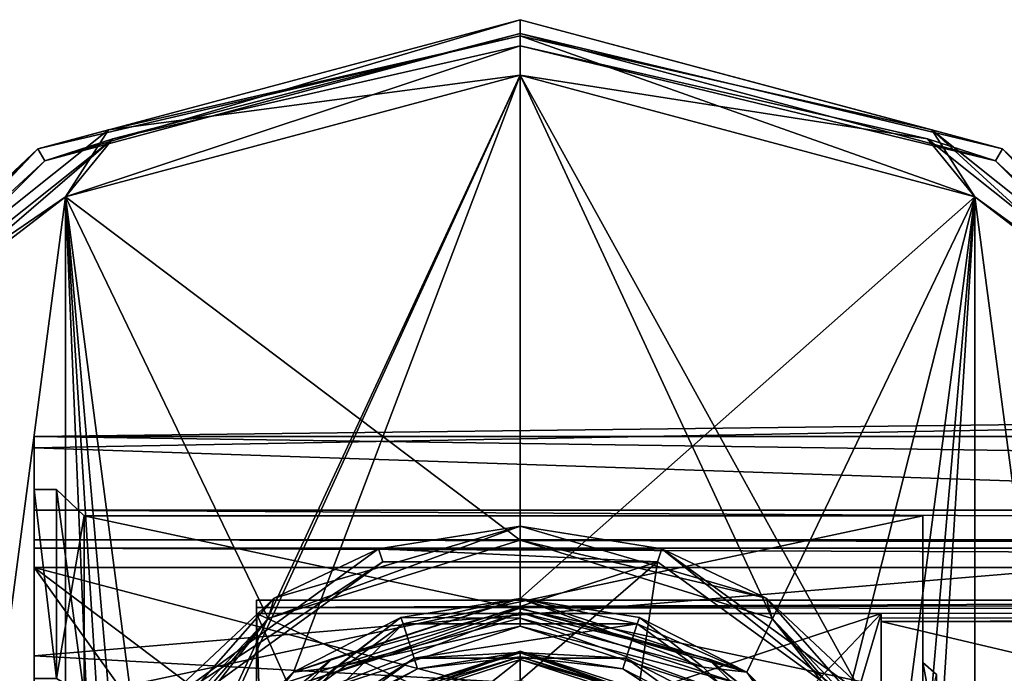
# Model space of a CAD drawing. Header units: millimetres. Extents: x -145 to 248, y -150 to 247.
# Tile 62 of 174: x -93 to -58, y 11 to 35. Entities that reach past the tile are written whole.
import ezdxf

# ---------------------------------------------------------------- set-up
doc = ezdxf.new("R2010")
doc.units = ezdxf.units.MM
doc.header["$LTSCALE"] = 65.185185
for name, color, linetype in [('153', 7, 'CONTINUOUS'), ('2', 7, 'CONTINUOUS'), ('206', 7, 'CONTINUOUS'), ('211', 7, 'CONTINUOUS'), ('214', 7, 'CONTINUOUS'), ('238', 7, 'CONTINUOUS'), ('239', 7, 'CONTINUOUS'), ('245', 7, 'CONTINUOUS'), ('246', 7, 'CONTINUOUS'), ('26', 7, 'CONTINUOUS'), ('27', 7, 'CONTINUOUS'), ('3', 7, 'CONTINUOUS'), ('321', 7, 'CONTINUOUS'), ('323', 7, 'CONTINUOUS'), ('325', 7, 'CONTINUOUS'), ('326', 7, 'CONTINUOUS'), ('328', 7, 'CONTINUOUS'), ('329', 7, 'CONTINUOUS'), ('338', 7, 'CONTINUOUS'), ('339', 7, 'CONTINUOUS'), ('342', 7, 'CONTINUOUS'), ('37', 7, 'CONTINUOUS'), ('4', 7, 'CONTINUOUS'), ('41', 7, 'CONTINUOUS'), ('471', 7, 'CONTINUOUS'), ('472', 7, 'CONTINUOUS'), ('473', 7, 'CONTINUOUS'), ('474', 7, 'CONTINUOUS'), ('475', 7, 'CONTINUOUS'), ('476', 7, 'CONTINUOUS'), ('477', 7, 'CONTINUOUS'), ('478', 7, 'CONTINUOUS'), ('479', 7, 'CONTINUOUS'), ('480', 7, 'CONTINUOUS'), ('481', 7, 'CONTINUOUS'), ('482', 7, 'CONTINUOUS'), ('483', 7, 'CONTINUOUS'), ('484', 7, 'CONTINUOUS'), ('485', 7, 'CONTINUOUS'), ('486', 7, 'CONTINUOUS'), ('487', 7, 'CONTINUOUS'), ('488', 7, 'CONTINUOUS'), ('489', 7, 'CONTINUOUS'), ('490', 7, 'CONTINUOUS'), ('498', 7, 'CONTINUOUS'), ('499', 7, 'CONTINUOUS'), ('5', 7, 'CONTINUOUS'), ('76', 7, 'CONTINUOUS'), ('77', 7, 'CONTINUOUS'), ('79', 7, 'CONTINUOUS'), ('80', 7, 'CONTINUOUS'), ('83', 7, 'CONTINUOUS')]:
    doc.layers.add(name, color=color, linetype=linetype)

msp = doc.modelspace()

# ---------------------------------------------------------------- linework, layer by layer
at = {"layer": '153', "color": 7, "linetype": 'CONTINUOUS', "true_color": 0xe0e8ed}
for points in [[(-60.5, 11.598, -11.5), (-60.5, 9, -13), (-60, 11.165, -11.25), (-60.5, 11.598, -11.5)], [(-60.5, 9, -7), (-60.5, 11.598, -8.5), (-60, 9, -7.5), (-60.5, 9, -7)], [(-60.5, 11.598, -8.5), (-60.5, 11.598, -11.5), (-60, 11.165, -8.75), (-60.5, 11.598, -8.5)], [(-60, 9, -7.5), (-60.5, 11.598, -8.5), (-60, 11.165, -8.75), (-60, 9, -7.5)], [(-60, 11.165, -8.75), (-60.5, 11.598, -11.5), (-60, 11.165, -11.25), (-60, 11.165, -8.75)]]:
    msp.add_3dface(points, dxfattribs=at)
at = {"layer": '2', "color": 7, "linetype": 'CONTINUOUS', "true_color": 0xe0e8ed}
for points in [[(-92.5, 19.733, -5.554), (-92.5, 17.084, -17.92), (-92.5, 17.832, -5.794), (-92.5, 19.733, -5.554)], [(-92.5, 19.322, 6.849), (-92.5, 19.733, -5.554), (-92.5, 17.832, 5.794), (-92.5, 19.322, 6.849)], [(-92.5, 17.832, 5.794), (-92.5, 19.733, -5.554), (-92.5, 17.832, -5.794), (-92.5, 17.832, 5.794)], [(-92.5, 11.829, 16.743), (-92.5, 19.322, 6.849), (-92.5, 11.021, 15.169), (-92.5, 11.829, 16.743)], [(-92.5, 11.021, 15.169), (-92.5, 19.322, 6.849), (-92.5, 17.832, 5.794), (-92.5, 11.021, 15.169)], [(-92.5, 17.832, -5.794), (-92.5, 17.084, -17.92), (-92.5, 11.021, -15.169), (-92.5, 17.832, -5.794)], [(-92.5, 17.084, -17.92), (-92.5, 16.016, -30.521), (-92.5, 0, -18.75), (-92.5, 17.084, -17.92)], [(-92.5, 11.021, -15.169), (-92.5, 17.084, -17.92), (-92.5, 0, -18.75), (-92.5, 11.021, -15.169)], [(-92.5, -17.084, -17.92), (-92.5, 16.016, -30.521), (-92.5, -16.016, -30.521), (-92.5, -17.084, -17.92)], [(-92.5, 16.016, -30.521), (-92.5, -17.084, -17.92), (-92.5, 0, -18.75), (-92.5, 16.016, -30.521)], [(-92.5, -16.016, -30.521), (-92.5, 16.016, -30.521), (-92.5, 15.716, -31.215), (-92.5, -16.016, -30.521)], [(-92.5, -15.716, -31.215), (-92.5, -16.016, -30.521), (-92.5, 15.716, -31.215), (-92.5, -15.716, -31.215)], [(-92.5, 15.016, -31.5), (-92.5, -15.716, -31.215), (-92.5, 15.716, -31.215), (-92.5, 15.016, -31.5)], [(-92.5, -15.016, -31.5), (-92.5, -15.716, -31.215), (-92.5, 15.016, -31.5), (-92.5, -15.016, -31.5)], [(-92.5, 0, 20.5), (-92.5, 11.829, 16.743), (-92.5, 0, 18.75), (-92.5, 0, 20.5)], [(-92.5, 0, 18.75), (-92.5, 11.829, 16.743), (-92.5, 11.021, 15.169), (-92.5, 0, 18.75)]]:
    msp.add_3dface(points, dxfattribs=at)
at = {"layer": '206', "color": 7, "linetype": 'CONTINUOUS', "true_color": 0xe0e8ed}
for points in [[(-75, 12, -46.7), (-82.053, 9.708, -46.7), (-75, 12, -44.7), (-75, 12, -46.7)], [(-75, 12, -44.7), (-82.053, 9.708, -46.7), (-82.053, 9.708, -44.7), (-75, 12, -44.7)]]:
    msp.add_3dface(points, dxfattribs=at)
at = {"layer": '211', "color": 7, "linetype": 'CONTINUOUS', "true_color": 0xe0e8ed}
for points in [[(-75, 12, -46.7), (-75, 12, -44.7), (-67.947, 9.708, -44.7), (-75, 12, -46.7)], [(-75, 12, -46.7), (-67.947, 9.708, -44.7), (-67.947, 9.708, -46.7), (-75, 12, -46.7)]]:
    msp.add_3dface(points, dxfattribs=at)
at = {"layer": '214', "color": 7, "linetype": 'CONTINUOUS', "true_color": 0xe0e8ed}
for points in [[(-81.877, 9.465, -47), (-75, 11.7, -47), (-81.541, 6.541, -47), (-81.877, 9.465, -47)], [(-81.541, 6.541, -47), (-75, 11.7, -47), (-75, 9.25, -47), (-81.541, 6.541, -47)], [(-75, 11.7, -47), (-68.123, 9.465, -47), (-75, 9.25, -47), (-75, 11.7, -47)]]:
    msp.add_3dface(points, dxfattribs=at)
at = {"layer": '238', "color": 7, "linetype": 'CONTINUOUS', "true_color": 0xe0e8ed}
for points in [[(-67.947, 9.708, -44.7), (-75, 12, -44.7), (-68.064, 9.546, -44.5), (-67.947, 9.708, -44.7)], [(-75, 12, -44.7), (-75, 11.941, -44.559), (-68.064, 9.546, -44.5), (-75, 12, -44.7)], [(-75, 11.941, -44.559), (-75, 11.8, -44.5), (-68.064, 9.546, -44.5), (-75, 11.941, -44.559)]]:
    msp.add_3dface(points, dxfattribs=at)
at = {"layer": '239', "color": 7, "linetype": 'CONTINUOUS', "true_color": 0xe0e8ed}
for points in [[(-75, 12, -44.7), (-82.053, 9.708, -44.7), (-75, 11.941, -44.559), (-75, 12, -44.7)], [(-82.053, 9.708, -44.7), (-75, 11.8, -44.5), (-75, 11.941, -44.559), (-82.053, 9.708, -44.7)], [(-75, 11.8, -44.5), (-82.053, 9.708, -44.7), (-81.936, 9.546, -44.5), (-75, 11.8, -44.5)]]:
    msp.add_3dface(points, dxfattribs=at)
at = {"layer": '245', "color": 7, "linetype": 'CONTINUOUS', "true_color": 0xe0e8ed}
for points in [[(-82.053, 9.708, -46.7), (-75, 12, -46.7), (-81.877, 9.465, -47), (-82.053, 9.708, -46.7)], [(-75, 12, -46.7), (-75, 11.7, -47), (-81.877, 9.465, -47), (-75, 12, -46.7)]]:
    msp.add_3dface(points, dxfattribs=at)
at = {"layer": '246', "color": 7, "linetype": 'CONTINUOUS', "true_color": 0xe0e8ed}
for points in [[(-75, 12, -46.7), (-67.947, 9.708, -46.7), (-75, 11.7, -47), (-75, 12, -46.7)], [(-67.947, 9.708, -46.7), (-68.123, 9.465, -47), (-75, 11.7, -47), (-67.947, 9.708, -46.7)]]:
    msp.add_3dface(points, dxfattribs=at)
at = {"layer": '26', "color": 7, "linetype": 'CONTINUOUS', "true_color": 0xe0e8ed}
for points in [[(-84.5, 13.357, -24), (-84.5, -13.357, -24), (-84.05, 0, -24), (-84.5, 13.357, -24)], [(-62, 13.357, -24), (-84.5, 13.357, -24), (-75, 9.05, -24), (-62, 13.357, -24)], [(-75, 9.05, -24), (-84.5, 13.357, -24), (-81.399, 6.4, -24), (-75, 9.05, -24)], [(-81.399, 6.4, -24), (-84.5, 13.357, -24), (-84.05, 0, -24), (-81.399, 6.4, -24)], [(-68.601, 6.4, -24), (-62, 13.357, -24), (-75, 9.05, -24), (-68.601, 6.4, -24)], [(-65.95, 0, -24), (-62, 13.357, -24), (-68.601, 6.4, -24), (-65.95, 0, -24)], [(-62, -13.357, -24), (-62, 13.357, -24), (-65.95, 0, -24), (-62, -13.357, -24)]]:
    msp.add_3dface(points, dxfattribs=at)
at = {"layer": '27', "color": 7, "linetype": 'CONTINUOUS', "true_color": 0xe0e8ed}
for points in [[(-62, 13.357, -24), (-62, -13.357, -24), (-62, 13.192, -26.248), (-62, 13.357, -24)], [(-62, -13.357, -24), (-62, 13.077, -28.5), (-62, 13.192, -26.248), (-62, -13.357, -24)], [(-62, 13.077, -28.5), (-62, -13.357, -24), (-62, -13.192, -26.248), (-62, 13.077, -28.5)], [(-62, -13.077, -28.5), (-62, 13.077, -28.5), (-62, -13.192, -26.248), (-62, -13.077, -28.5)]]:
    msp.add_3dface(points, dxfattribs=at)
at = {"layer": '3', "color": 7, "linetype": 'CONTINUOUS', "true_color": 0xe0e8ed}
for points in [[(92.5, 19.733, -5.554), (-92.5, 19.733, -5.554), (-29, 20.5), (92.5, 19.733, -5.554)], [(-92.5, 19.733, -5.554), (-92.5, 19.322, 6.849), (-29, 20.5), (-92.5, 19.733, -5.554)], [(-29, 20.5), (-92.5, 19.322, 6.849), (-29, 17.178, 11.187), (-29, 20.5)], [(-92.5, 19.322, 6.849), (-92.5, 11.829, 16.743), (-29, 17.178, 11.187), (-92.5, 19.322, 6.849)], [(-29, 17.178, 11.187), (-92.5, 11.829, 16.743), (-29, 8.29, 18.749), (-29, 17.178, 11.187)], [(-92.5, 11.829, 16.743), (-92.5, 0, 20.5), (-29, 8.29, 18.749), (-92.5, 11.829, 16.743)]]:
    msp.add_3dface(points, dxfattribs=at)
at = {"layer": '321', "color": 7, "linetype": 'CONTINUOUS', "true_color": 0xe0e8ed}
for points in [[(-79.944, 15.217, -41.5), (-87.944, 9.405, -41.5), (-70.056, 15.217, -41.5), (-79.944, 15.217, -41.5)], [(-70.056, 15.217, -41.5), (-87.944, 9.405, -41.5), (-75, 10.95, -41.5), (-70.056, 15.217, -41.5)], [(-70.81, 10.117, -41.5), (-70.056, 15.217, -41.5), (-75, 10.95, -41.5), (-70.81, 10.117, -41.5)], [(-62.056, 9.405, -41.5), (-70.056, 15.217, -41.5), (-70.81, 10.117, -41.5), (-62.056, 9.405, -41.5)]]:
    msp.add_3dface(points, dxfattribs=at)
at = {"layer": '323', "color": 7, "linetype": 'CONTINUOUS', "true_color": 0xe0e8ed}
for points in [[(-75, 11.8, -44.5), (-81.936, 9.546, -44.5), (-78.694, 11.365, -44.5), (-75, 11.8, -44.5)], [(-75, 11.95, -44.5), (-75, 11.8, -44.5), (-78.694, 11.365, -44.5), (-75, 11.95, -44.5)], [(-71.306, 11.365, -44.5), (-75, 11.8, -44.5), (-75, 11.95, -44.5), (-71.306, 11.365, -44.5)], [(-68.064, 9.546, -44.5), (-75, 11.8, -44.5), (-67.973, 9.666, -44.5), (-68.064, 9.546, -44.5)], [(-67.973, 9.666, -44.5), (-75, 11.8, -44.5), (-71.306, 11.365, -44.5), (-67.973, 9.666, -44.5)], [(-78.694, 11.365, -44.5), (-81.936, 9.546, -44.5), (-82.027, 9.666, -44.5), (-78.694, 11.365, -44.5)]]:
    msp.add_3dface(points, dxfattribs=at)
at = {"layer": '325', "color": 7, "linetype": 'CONTINUOUS', "true_color": 0xe0e8ed}
for points in [[(-79.295, 13.22, -56.5), (-75, 13.9, -56.5), (-79.218, 12.982, -56.5), (-79.295, 13.22, -56.5)], [(-79.218, 12.982, -56.5), (-75, 13.9, -56.5), (-70.782, 12.982, -56.5), (-79.218, 12.982, -56.5)], [(-75, 13.9, -56.5), (-70.705, 13.22, -56.5), (-70.782, 12.982, -56.5), (-75, 13.9, -56.5)], [(-83.17, 11.245, -56.5), (-79.295, 13.22, -56.5), (-86.043, 8.023, -56.5), (-83.17, 11.245, -56.5)], [(-86.043, 8.023, -56.5), (-79.295, 13.22, -56.5), (-79.218, 12.982, -56.5), (-86.043, 8.023, -56.5)], [(-70.705, 13.22, -56.5), (-66.83, 11.245, -56.5), (-70.782, 12.982, -56.5), (-70.705, 13.22, -56.5)], [(-70.782, 12.982, -56.5), (-66.83, 11.245, -56.5), (-63.957, 8.023, -56.5), (-70.782, 12.982, -56.5)], [(-86.245, 8.17, -56.5), (-83.17, 11.245, -56.5), (-86.043, 8.023, -56.5), (-86.245, 8.17, -56.5)], [(-66.83, 11.245, -56.5), (-63.755, 8.17, -56.5), (-63.957, 8.023, -56.5), (-66.83, 11.245, -56.5)]]:
    msp.add_3dface(points, dxfattribs=at)
at = {"layer": '326', "color": 7, "linetype": 'CONTINUOUS', "true_color": 0xe0e8ed}
for points in [[(-83.861, 13.918, -56), (-80.099, 15.692, -42), (-75, 16.5, -56), (-83.861, 13.918, -56)], [(-80.099, 15.692, -42), (-69.901, 15.692, -42), (-75, 16.5, -56), (-80.099, 15.692, -42)], [(-75, 16.5, -56), (-69.901, 15.692, -42), (-66.139, 13.918, -56), (-75, 16.5, -56)], [(-88.349, 9.699, -42), (-80.099, 15.692, -42), (-83.861, 13.918, -56), (-88.349, 9.699, -42)], [(-69.901, 15.692, -42), (-61.651, 9.699, -42), (-66.139, 13.918, -56), (-69.901, 15.692, -42)], [(-89.95, 6.982, -56), (-88.349, 9.699, -42), (-83.861, 13.918, -56), (-89.95, 6.982, -56)], [(-66.139, 13.918, -56), (-61.651, 9.699, -42), (-60.05, 6.982, -45.8), (-66.139, 13.918, -56)], [(-60.05, 6.982, -56), (-66.139, 13.918, -56), (-60.05, 6.982, -45.8), (-60.05, 6.982, -56)]]:
    msp.add_3dface(points, dxfattribs=at)
at = {"layer": '328', "color": 7, "linetype": 'CONTINUOUS', "true_color": 0xe0e8ed}
for points in [[(-78.816, 11.746, -44.9), (-84.991, 7.259, -44.9), (-78.816, 11.746, -55.2), (-78.816, 11.746, -44.9)], [(-78.816, 11.746, -55.2), (-84.991, 7.259, -44.9), (-84.991, 7.259, -55.2), (-78.816, 11.746, -55.2)], [(-71.184, 11.746, -44.9), (-78.816, 11.746, -44.9), (-71.184, 11.746, -55.2), (-71.184, 11.746, -44.9)], [(-71.184, 11.746, -55.2), (-78.816, 11.746, -44.9), (-78.816, 11.746, -55.2), (-71.184, 11.746, -55.2)], [(-65.009, 7.259, -44.9), (-71.184, 11.746, -44.9), (-65.009, 7.259, -55.2), (-65.009, 7.259, -44.9)], [(-65.009, 7.259, -55.2), (-71.184, 11.746, -44.9), (-71.184, 11.746, -55.2), (-65.009, 7.259, -55.2)]]:
    msp.add_3dface(points, dxfattribs=at)
at = {"layer": '329', "color": 7, "linetype": 'CONTINUOUS', "true_color": 0xe0e8ed}
for points in [[(-86.043, 8.023, -56.5), (-79.218, 12.982, -56.5), (-84.991, 7.259, -55.2), (-86.043, 8.023, -56.5)], [(-79.218, 12.982, -56.5), (-78.816, 11.746, -55.2), (-84.991, 7.259, -55.2), (-79.218, 12.982, -56.5)], [(-79.218, 12.982, -56.5), (-70.782, 12.982, -56.5), (-78.816, 11.746, -55.2), (-79.218, 12.982, -56.5)], [(-70.782, 12.982, -56.5), (-71.184, 11.746, -55.2), (-78.816, 11.746, -55.2), (-70.782, 12.982, -56.5)], [(-70.782, 12.982, -56.5), (-63.957, 8.023, -56.5), (-71.184, 11.746, -55.2), (-70.782, 12.982, -56.5)], [(-63.957, 8.023, -56.5), (-65.009, 7.259, -55.2), (-71.184, 11.746, -55.2), (-63.957, 8.023, -56.5)]]:
    msp.add_3dface(points, dxfattribs=at)
at = {"layer": '338', "color": 7, "linetype": 'CONTINUOUS', "true_color": 0xe0e8ed}
for points in [[(-82.027, 9.666, -44.5), (-84.991, 7.259, -44.9), (-78.816, 11.746, -44.9), (-82.027, 9.666, -44.5)], [(-78.694, 11.365, -44.5), (-82.027, 9.666, -44.5), (-78.816, 11.746, -44.9), (-78.694, 11.365, -44.5)], [(-75, 11.95, -44.5), (-78.694, 11.365, -44.5), (-78.816, 11.746, -44.9), (-75, 11.95, -44.5)], [(-75, 11.95, -44.5), (-78.816, 11.746, -44.9), (-71.184, 11.746, -44.9), (-75, 11.95, -44.5)], [(-71.306, 11.365, -44.5), (-75, 11.95, -44.5), (-71.184, 11.746, -44.9), (-71.306, 11.365, -44.5)], [(-71.306, 11.365, -44.5), (-71.184, 11.746, -44.9), (-65.009, 7.259, -44.9), (-71.306, 11.365, -44.5)], [(-67.973, 9.666, -44.5), (-71.306, 11.365, -44.5), (-65.009, 7.259, -44.9), (-67.973, 9.666, -44.5)]]:
    msp.add_3dface(points, dxfattribs=at)
at = {"layer": '339', "color": 7, "linetype": 'CONTINUOUS', "true_color": 0xe0e8ed}
for points in [[(-79.944, 15.217, -41.5), (-80.099, 15.692, -42), (-88.349, 9.699, -42), (-79.944, 15.217, -41.5)], [(-79.944, 15.217, -41.5), (-70.056, 15.217, -41.5), (-80.099, 15.692, -42), (-79.944, 15.217, -41.5)], [(-70.056, 15.217, -41.5), (-69.901, 15.692, -42), (-80.099, 15.692, -42), (-70.056, 15.217, -41.5)], [(-70.056, 15.217, -41.5), (-62.056, 9.405, -41.5), (-69.901, 15.692, -42), (-70.056, 15.217, -41.5)], [(-62.056, 9.405, -41.5), (-61.651, 9.699, -42), (-69.901, 15.692, -42), (-62.056, 9.405, -41.5)], [(-87.944, 9.405, -41.5), (-79.944, 15.217, -41.5), (-88.349, 9.699, -42), (-87.944, 9.405, -41.5)]]:
    msp.add_3dface(points, dxfattribs=at)
at = {"layer": '342', "color": 7, "linetype": 'CONTINUOUS', "true_color": 0xe0e8ed}
for points in [[(-83.861, 13.918, -56), (-75, 16.5, -56), (-84.077, 13.176, -56.5), (-83.861, 13.918, -56)], [(-84.077, 13.176, -56.5), (-75, 16.5, -56), (-75, 16, -56.5), (-84.077, 13.176, -56.5)], [(-75, 16.5, -56), (-66.139, 13.918, -56), (-75, 16, -56.5), (-75, 16.5, -56)], [(-75, 16, -56.5), (-66.139, 13.918, -56), (-65.923, 13.176, -56.5), (-75, 16, -56.5)], [(-89.95, 6.982, -56), (-83.861, 13.918, -56), (-84.077, 13.176, -56.5), (-89.95, 6.982, -56)], [(-66.139, 13.918, -56), (-60.05, 6.982, -56), (-65.923, 13.176, -56.5), (-66.139, 13.918, -56)], [(-89.95, 6.336, -56.263), (-89.95, 6.982, -56), (-84.077, 13.176, -56.5), (-89.95, 6.336, -56.263)], [(-89.95, 5.701, -56.5), (-89.95, 6.336, -56.263), (-84.077, 13.176, -56.5), (-89.95, 5.701, -56.5)], [(-60.05, 6.982, -56), (-60.05, 6.336, -56.263), (-65.923, 13.176, -56.5), (-60.05, 6.982, -56)], [(-60.05, 6.336, -56.263), (-60.05, 5.701, -56.5), (-65.923, 13.176, -56.5), (-60.05, 6.336, -56.263)]]:
    msp.add_3dface(points, dxfattribs=at)
at = {"layer": '37', "color": 7, "linetype": 'CONTINUOUS', "true_color": 0xe0e8ed}
for points in [[(-84.5, 13.836, -19.5), (-22, 13.836, -19.5), (-84.5, -13.836, -19.5), (-84.5, 13.836, -19.5)], [(-84.5, -13.836, -19.5), (-22, 13.836, -19.5), (-22, -13.836, -19.5), (-84.5, -13.836, -19.5)]]:
    msp.add_3dface(points, dxfattribs=at)
at = {"layer": '4', "color": 7, "linetype": 'CONTINUOUS', "true_color": 0xe0e8ed}
for points in [[(-92.5, 15.016, -31.5), (92.5, 15.016, -31.5), (-75, 10.4, -31.5), (-92.5, 15.016, -31.5)], [(-92.5, -15.016, -31.5), (-92.5, 15.016, -31.5), (-84.606, 3.985, -31.5), (-92.5, -15.016, -31.5)], [(-84.606, 3.985, -31.5), (-92.5, 15.016, -31.5), (-82.346, 7.362, -31.5), (-84.606, 3.985, -31.5)], [(-82.346, 7.362, -31.5), (-92.5, 15.016, -31.5), (-75, 10.4, -31.5), (-82.346, 7.362, -31.5)], [(-75, 10.4, -31.5), (92.5, 15.016, -31.5), (-67.654, 7.362, -31.5), (-75, 10.4, -31.5)], [(-67.654, 7.362, -31.5), (92.5, 15.016, -31.5), (-65.394, 3.985, -31.5), (-67.654, 7.362, -31.5)], [(-65.394, 3.985, -31.5), (92.5, 15.016, -31.5), (-64.6, 0, -31.5), (-65.394, 3.985, -31.5)], [(-64.6, 0, -31.5), (92.5, 15.016, -31.5), (75, 10.4, -31.5), (-64.6, 0, -31.5)]]:
    msp.add_3dface(points, dxfattribs=at)
at = {"layer": '41', "color": 7, "linetype": 'CONTINUOUS', "true_color": 0xe0e8ed}
for points in [[(-84.5, 13.836, -19.5), (-84.5, -13.836, -19.5), (-84.5, 13.572, -21.747), (-84.5, 13.836, -19.5)], [(-84.5, -13.836, -19.5), (-84.5, 13.357, -24), (-84.5, 13.572, -21.747), (-84.5, -13.836, -19.5)], [(-84.5, -13.357, -24), (-84.5, 13.357, -24), (-84.5, -13.572, -21.747), (-84.5, -13.357, -24)], [(-84.5, 13.357, -24), (-84.5, -13.836, -19.5), (-84.5, -13.572, -21.747), (-84.5, 13.357, -24)]]:
    msp.add_3dface(points, dxfattribs=at)
at = {"layer": '471', "linetype": 'CONTINUOUS'}
for points in [[(-75, 34.164, -57.086), (-75, 34.75, -58.5), (-92.375, 30.094, -58.5), (-75, 34.164, -57.086)], [(-89.823, 30.781, -57.086), (-75, 34.164, -57.086), (-92.375, 30.094, -58.5), (-89.823, 30.781, -57.086)], [(-89.823, 30.781, -57.086), (-75, 32.75, -56.5), (-75, 34.164, -57.086), (-89.823, 30.781, -57.086)], [(-91.371, 28.365, -56.5), (-75, 32.75, -56.5), (-89.823, 30.781, -57.086), (-91.371, 28.365, -56.5)], [(-101.711, 21.301, -57.086), (-91.371, 28.365, -56.5), (-89.823, 30.781, -57.086), (-101.711, 21.301, -57.086)], [(-101.711, 21.301, -57.086), (-89.823, 30.781, -57.086), (-92.375, 30.094, -58.5), (-101.711, 21.301, -57.086)], [(-105.094, 17.375, -58.5), (-101.711, 21.301, -57.086), (-92.375, 30.094, -58.5), (-105.094, 17.375, -58.5)], [(-98.155, 23.16, -56.5), (-91.371, 28.365, -56.5), (-101.711, 21.301, -57.086), (-98.155, 23.16, -56.5)]]:
    msp.add_3dface(points, dxfattribs=at)
at = {"layer": '472', "linetype": 'CONTINUOUS'}
for points in [[(-92.375, 30.094, -58.5), (-75, 34.75, -58.5), (-92.375, 30.094, -81.5), (-92.375, 30.094, -58.5)], [(-92.375, 30.094, -81.5), (-75, 34.75, -58.5), (-75, 34.75, -81.5), (-92.375, 30.094, -81.5)], [(-105.094, 17.375, -58.5), (-92.375, 30.094, -58.5), (-105.094, 17.375, -81.5), (-105.094, 17.375, -58.5)], [(-105.094, 17.375, -81.5), (-92.375, 30.094, -58.5), (-92.375, 30.094, -81.5), (-105.094, 17.375, -81.5)]]:
    msp.add_3dface(points, dxfattribs=at)
at = {"layer": '473', "linetype": 'CONTINUOUS'}
for points in [[(-92.375, 30.094, -81.5), (-75, 34.75, -81.5), (-92.125, 29.661, -81.5), (-92.375, 30.094, -81.5)], [(-75, 34.75, -81.5), (-75, 34.25, -81.5), (-92.125, 29.661, -81.5), (-75, 34.75, -81.5)], [(-75, 34.75, -81.5), (-57.625, 30.094, -81.5), (-75, 34.25, -81.5), (-75, 34.75, -81.5)], [(-75, 34.25, -81.5), (-57.625, 30.094, -81.5), (-57.875, 29.661, -81.5), (-75, 34.25, -81.5)], [(-105.094, 17.375, -81.5), (-92.375, 30.094, -81.5), (-104.661, 17.125, -81.5), (-105.094, 17.375, -81.5)], [(-104.661, 17.125, -81.5), (-92.375, 30.094, -81.5), (-92.125, 29.661, -81.5), (-104.661, 17.125, -81.5)], [(-57.875, 29.661, -81.5), (-57.625, 30.094, -81.5), (-45.339, 17.125, -81.5), (-57.875, 29.661, -81.5)], [(-57.625, 30.094, -81.5), (-44.906, 17.375, -81.5), (-45.339, 17.125, -81.5), (-57.625, 30.094, -81.5)]]:
    msp.add_3dface(points, dxfattribs=at)
at = {"layer": '474', "linetype": 'CONTINUOUS'}
for points in [[(-92.125, 29.661, -81.5), (-75, 34.25, -81.5), (-92.125, 29.661, -58.5), (-92.125, 29.661, -81.5)], [(-92.125, 29.661, -58.5), (-75, 34.25, -81.5), (-75, 34.25, -58.5), (-92.125, 29.661, -58.5)], [(-104.661, 17.125, -81.5), (-92.125, 29.661, -81.5), (-104.661, 17.125, -58.5), (-104.661, 17.125, -81.5)], [(-104.661, 17.125, -58.5), (-92.125, 29.661, -81.5), (-92.125, 29.661, -58.5), (-104.661, 17.125, -58.5)]]:
    msp.add_3dface(points, dxfattribs=at)
at = {"layer": '475', "linetype": 'CONTINUOUS'}
for points in [[(-92.125, 29.661, -58.5), (-75, 34.25, -58.5), (-89.67, 30.462, -57.439), (-92.125, 29.661, -58.5)], [(-89.67, 30.462, -57.439), (-75, 34.25, -58.5), (-75, 33.811, -57.439), (-89.67, 30.462, -57.439)], [(-89.67, 30.462, -57.439), (-75, 33.811, -57.439), (-91.371, 28.365, -57), (-89.67, 30.462, -57.439)], [(-75, 33.811, -57.439), (-75, 32.75, -57), (-91.371, 28.365, -57), (-75, 33.811, -57.439)], [(-101.434, 21.081, -57.439), (-92.125, 29.661, -58.5), (-89.67, 30.462, -57.439), (-101.434, 21.081, -57.439)], [(-101.434, 21.081, -57.439), (-89.67, 30.462, -57.439), (-98.155, 23.16, -57), (-101.434, 21.081, -57.439)], [(-98.155, 23.16, -57), (-89.67, 30.462, -57.439), (-91.371, 28.365, -57), (-98.155, 23.16, -57)], [(-104.661, 17.125, -58.5), (-92.125, 29.661, -58.5), (-101.434, 21.081, -57.439), (-104.661, 17.125, -58.5)]]:
    msp.add_3dface(points, dxfattribs=at)
at = {"layer": '476', "linetype": 'CONTINUOUS'}
for points in [[(-91.371, 28.365, -57), (-75, 32.75, -57), (-88.219, 4.297, -57), (-91.371, 28.365, -57)], [(-88.219, 4.297, -57), (-75, 32.75, -57), (-86.244, 8.173, -57), (-88.219, 4.297, -57)], [(-86.244, 8.173, -57), (-75, 32.75, -57), (-83.166, 11.248, -57), (-86.244, 8.173, -57)], [(-75, 32.75, -57), (-75, 13.9, -57), (-83.166, 11.248, -57), (-75, 32.75, -57)], [(-75, 32.75, -57), (-58.629, 28.365, -57), (-75, 13.9, -57), (-75, 32.75, -57)], [(-91.371, -28.365, -57), (-98.155, -23.16, -57), (-91.371, 28.365, -57), (-91.371, -28.365, -57)], [(-98.155, -23.16, -57), (-98.155, 23.16, -57), (-91.371, 28.365, -57), (-98.155, -23.16, -57)], [(-91.371, -28.365, -57), (-91.371, 28.365, -57), (-88.9, 0, -57), (-91.371, -28.365, -57)], [(-88.9, 0, -57), (-91.371, 28.365, -57), (-88.219, 4.297, -57), (-88.9, 0, -57)], [(-75, 13.9, -57), (-58.629, 28.365, -57), (-66.834, 11.248, -57), (-75, 13.9, -57)], [(-66.834, 11.248, -57), (-58.629, 28.365, -57), (-63.756, 8.173, -57), (-66.834, 11.248, -57)], [(-63.756, 8.173, -57), (-58.629, 28.365, -57), (-61.781, 4.297, -57), (-63.756, 8.173, -57)], [(-61.781, 4.297, -57), (-58.629, 28.365, -57), (-61.1, 0, -57), (-61.781, 4.297, -57)], [(-58.629, 28.365, -57), (-58.629, -28.365, -57), (-61.1, 0, -57), (-58.629, 28.365, -57)], [(-51.845, 23.16, -57), (-58.629, -28.365, -57), (-58.629, 28.365, -57), (-51.845, 23.16, -57)], [(-51.845, -23.16, -57), (-58.629, -28.365, -57), (-51.845, 23.16, -57), (-51.845, -23.16, -57)]]:
    msp.add_3dface(points, dxfattribs=at)
at = {"layer": '477', "linetype": 'CONTINUOUS'}
for points in [[(-83.166, 11.248, -57), (-75, 13.9, -57), (-81.773, 11.732, -57.146), (-83.166, 11.248, -57)], [(-81.773, 11.732, -57.146), (-75, 13.9, -57), (-75, 13.546, -57.146), (-81.773, 11.732, -57.146)], [(-81.773, 11.732, -57.146), (-75, 13.546, -57.146), (-82.876, 10.841, -57.5), (-81.773, 11.732, -57.146)], [(-75, 13.546, -57.146), (-75, 13.4, -57.5), (-82.876, 10.841, -57.5), (-75, 13.546, -57.146)], [(-86.732, 6.773, -57.146), (-83.166, 11.248, -57), (-81.773, 11.732, -57.146), (-86.732, 6.773, -57.146)], [(-86.732, 6.773, -57.146), (-81.773, 11.732, -57.146), (-82.876, 10.841, -57.5), (-86.732, 6.773, -57.146)], [(-86.244, 8.173, -57), (-83.166, 11.248, -57), (-86.732, 6.773, -57.146), (-86.244, 8.173, -57)]]:
    msp.add_3dface(points, dxfattribs=at)
at = {"layer": '478', "linetype": 'CONTINUOUS'}
for points in [[(-82.876, 10.841, -57.5), (-75, 13.4, -57.5), (-82.876, 10.841, -61), (-82.876, 10.841, -57.5)], [(-82.876, 10.841, -61), (-75, 13.4, -57.5), (-75, 13.4, -61), (-82.876, 10.841, -61)]]:
    msp.add_3dface(points, dxfattribs=at)
at = {"layer": '479', "linetype": 'CONTINUOUS'}
for points in [[(-82.876, 10.841, -61), (-75, 13.4, -61), (-82.582, 10.436, -61), (-82.876, 10.841, -61)], [(-75, 13.4, -61), (-75, 12.9, -61), (-82.582, 10.436, -61), (-75, 13.4, -61)], [(-75, 13.4, -61), (-67.124, 10.841, -61), (-75, 12.9, -61), (-75, 13.4, -61)], [(-75, 12.9, -61), (-67.124, 10.841, -61), (-67.418, 10.436, -61), (-75, 12.9, -61)]]:
    msp.add_3dface(points, dxfattribs=at)
at = {"layer": '480', "linetype": 'CONTINUOUS'}
for points in [[(-82.582, 10.436, -61), (-75, 12.9, -61), (-82.582, 10.436, -57.5), (-82.582, 10.436, -61)], [(-82.582, 10.436, -57.5), (-75, 12.9, -61), (-75, 12.9, -57.5), (-82.582, 10.436, -57.5)]]:
    msp.add_3dface(points, dxfattribs=at)
at = {"layer": '481', "linetype": 'CONTINUOUS'}
for points in [[(-75, 13.9, -56.5), (-79.295, 13.22, -56.5), (-75, 13.193, -56.793), (-75, 13.9, -56.5)], [(-79.295, 13.22, -56.5), (-83.17, 11.245, -56.5), (-81.596, 11.425, -56.793), (-79.295, 13.22, -56.5)], [(-75, 13.193, -56.793), (-79.295, 13.22, -56.5), (-81.596, 11.425, -56.793), (-75, 13.193, -56.793)], [(-75, 12.9, -57.5), (-75, 13.193, -56.793), (-81.596, 11.425, -56.793), (-75, 12.9, -57.5)], [(-82.582, 10.436, -57.5), (-75, 12.9, -57.5), (-81.596, 11.425, -56.793), (-82.582, 10.436, -57.5)], [(-81.596, 11.425, -56.793), (-86.245, 8.17, -56.5), (-86.425, 6.596, -56.793), (-81.596, 11.425, -56.793)], [(-82.582, 10.436, -57.5), (-81.596, 11.425, -56.793), (-86.425, 6.596, -56.793), (-82.582, 10.436, -57.5)], [(-83.17, 11.245, -56.5), (-86.245, 8.17, -56.5), (-81.596, 11.425, -56.793), (-83.17, 11.245, -56.5)]]:
    msp.add_3dface(points, dxfattribs=at)
at = {"layer": '482', "linetype": 'CONTINUOUS'}
for points in [[(-75, 16, -56.5), (-75, 32.75, -56.5), (-91.371, 28.365, -56.5), (-75, 16, -56.5)], [(-65.923, 13.176, -56.5), (-60.05, 5.701, -56.5), (-75, 32.75, -56.5), (-65.923, 13.176, -56.5)], [(-75, 32.75, -56.5), (-60.05, 5.701, -56.5), (-58.629, 28.365, -56.5), (-75, 32.75, -56.5)], [(-75, 16, -56.5), (-65.923, 13.176, -56.5), (-75, 32.75, -56.5), (-75, 16, -56.5)], [(-91.371, 28.365, -56.5), (-98.155, 23.16, -56.5), (-91.371, -28.365, -56.5), (-91.371, 28.365, -56.5)], [(-89.95, -5.701, -56.5), (-89.95, 5.701, -56.5), (-91.371, 28.365, -56.5), (-89.95, -5.701, -56.5)], [(-89.95, 5.701, -56.5), (-84.077, 13.176, -56.5), (-91.371, 28.365, -56.5), (-89.95, 5.701, -56.5)], [(-89.95, -5.701, -56.5), (-91.371, 28.365, -56.5), (-91.371, -28.365, -56.5), (-89.95, -5.701, -56.5)], [(-84.077, 13.176, -56.5), (-75, 16, -56.5), (-91.371, 28.365, -56.5), (-84.077, 13.176, -56.5)], [(-58.629, 28.365, -56.5), (-60.05, 5.701, -56.5), (-58.629, -28.365, -56.5), (-58.629, 28.365, -56.5)], [(-51.845, 23.16, -56.5), (-58.629, 28.365, -56.5), (-51.845, -23.16, -56.5), (-51.845, 23.16, -56.5)], [(-51.845, -23.16, -56.5), (-58.629, 28.365, -56.5), (-58.629, -28.365, -56.5), (-51.845, -23.16, -56.5)], [(-98.155, 23.16, -56.5), (-98.155, -23.16, -56.5), (-91.371, -28.365, -56.5), (-98.155, 23.16, -56.5)]]:
    msp.add_3dface(points, dxfattribs=at)
at = {"layer": '483', "linetype": 'CONTINUOUS'}
for points in [[(-75, 34.75, -58.5), (-75, 34.164, -57.086), (-60.177, 30.781, -57.086), (-75, 34.75, -58.5)], [(-75, 34.75, -58.5), (-60.177, 30.781, -57.086), (-57.625, 30.094, -58.5), (-75, 34.75, -58.5)], [(-75, 34.164, -57.086), (-75, 32.75, -56.5), (-58.629, 28.365, -56.5), (-75, 34.164, -57.086)], [(-75, 34.164, -57.086), (-58.629, 28.365, -56.5), (-60.177, 30.781, -57.086), (-75, 34.164, -57.086)], [(-58.629, 28.365, -56.5), (-51.845, 23.16, -56.5), (-60.177, 30.781, -57.086), (-58.629, 28.365, -56.5)], [(-60.177, 30.781, -57.086), (-51.845, 23.16, -56.5), (-48.289, 21.301, -57.086), (-60.177, 30.781, -57.086)], [(-60.177, 30.781, -57.086), (-48.289, 21.301, -57.086), (-57.625, 30.094, -58.5), (-60.177, 30.781, -57.086)], [(-57.625, 30.094, -58.5), (-48.289, 21.301, -57.086), (-44.906, 17.375, -58.5), (-57.625, 30.094, -58.5)]]:
    msp.add_3dface(points, dxfattribs=at)
at = {"layer": '484', "linetype": 'CONTINUOUS'}
for points in [[(-75, 34.75, -81.5), (-75, 34.75, -58.5), (-57.625, 30.094, -58.5), (-75, 34.75, -81.5)], [(-57.625, 30.094, -81.5), (-75, 34.75, -81.5), (-57.625, 30.094, -58.5), (-57.625, 30.094, -81.5)], [(-44.906, 17.375, -81.5), (-57.625, 30.094, -81.5), (-44.906, 17.375, -58.5), (-44.906, 17.375, -81.5)], [(-57.625, 30.094, -81.5), (-57.625, 30.094, -58.5), (-44.906, 17.375, -58.5), (-57.625, 30.094, -81.5)]]:
    msp.add_3dface(points, dxfattribs=at)
at = {"layer": '485', "linetype": 'CONTINUOUS'}
for points in [[(-75, 34.25, -81.5), (-57.875, 29.661, -81.5), (-75, 34.25, -58.5), (-75, 34.25, -81.5)], [(-75, 34.25, -58.5), (-57.875, 29.661, -81.5), (-57.875, 29.661, -58.5), (-75, 34.25, -58.5)], [(-57.875, 29.661, -81.5), (-45.339, 17.125, -81.5), (-57.875, 29.661, -58.5), (-57.875, 29.661, -81.5)], [(-57.875, 29.661, -58.5), (-45.339, 17.125, -81.5), (-45.339, 17.125, -58.5), (-57.875, 29.661, -58.5)]]:
    msp.add_3dface(points, dxfattribs=at)
at = {"layer": '486', "linetype": 'CONTINUOUS'}
for points in [[(-75, 33.811, -57.439), (-75, 34.25, -58.5), (-57.875, 29.661, -58.5), (-75, 33.811, -57.439)], [(-75, 32.75, -57), (-75, 33.811, -57.439), (-60.33, 30.462, -57.439), (-75, 32.75, -57)], [(-75, 33.811, -57.439), (-57.875, 29.661, -58.5), (-60.33, 30.462, -57.439), (-75, 33.811, -57.439)], [(-58.629, 28.365, -57), (-75, 32.75, -57), (-60.33, 30.462, -57.439), (-58.629, 28.365, -57)], [(-58.629, 28.365, -57), (-60.33, 30.462, -57.439), (-48.566, 21.081, -57.439), (-58.629, 28.365, -57)], [(-60.33, 30.462, -57.439), (-57.875, 29.661, -58.5), (-48.566, 21.081, -57.439), (-60.33, 30.462, -57.439)], [(-57.875, 29.661, -58.5), (-45.339, 17.125, -58.5), (-48.566, 21.081, -57.439), (-57.875, 29.661, -58.5)], [(-51.845, 23.16, -57), (-58.629, 28.365, -57), (-48.566, 21.081, -57.439), (-51.845, 23.16, -57)]]:
    msp.add_3dface(points, dxfattribs=at)
at = {"layer": '487', "linetype": 'CONTINUOUS'}
for points in [[(-75, 13.9, -57), (-66.834, 11.248, -57), (-75, 13.546, -57.146), (-75, 13.9, -57)], [(-75, 13.546, -57.146), (-66.834, 11.248, -57), (-68.227, 11.732, -57.146), (-75, 13.546, -57.146)], [(-75, 13.4, -57.5), (-75, 13.546, -57.146), (-68.227, 11.732, -57.146), (-75, 13.4, -57.5)], [(-75, 13.4, -57.5), (-68.227, 11.732, -57.146), (-67.124, 10.841, -57.5), (-75, 13.4, -57.5)], [(-66.834, 11.248, -57), (-63.756, 8.173, -57), (-68.227, 11.732, -57.146), (-66.834, 11.248, -57)], [(-68.227, 11.732, -57.146), (-63.756, 8.173, -57), (-63.268, 6.773, -57.146), (-68.227, 11.732, -57.146)], [(-68.227, 11.732, -57.146), (-63.268, 6.773, -57.146), (-67.124, 10.841, -57.5), (-68.227, 11.732, -57.146)]]:
    msp.add_3dface(points, dxfattribs=at)
at = {"layer": '488', "linetype": 'CONTINUOUS'}
for points in [[(-75, 13.4, -61), (-75, 13.4, -57.5), (-67.124, 10.841, -57.5), (-75, 13.4, -61)], [(-67.124, 10.841, -61), (-75, 13.4, -61), (-67.124, 10.841, -57.5), (-67.124, 10.841, -61)]]:
    msp.add_3dface(points, dxfattribs=at)
at = {"layer": '489', "linetype": 'CONTINUOUS'}
for points in [[(-75, 12.9, -61), (-67.418, 10.436, -61), (-75, 12.9, -57.5), (-75, 12.9, -61)], [(-75, 12.9, -57.5), (-67.418, 10.436, -61), (-67.418, 10.436, -57.5), (-75, 12.9, -57.5)]]:
    msp.add_3dface(points, dxfattribs=at)
at = {"layer": '490', "linetype": 'CONTINUOUS'}
for points in [[(-70.705, 13.22, -56.5), (-75, 13.9, -56.5), (-68.404, 11.425, -56.793), (-70.705, 13.22, -56.5)], [(-75, 13.9, -56.5), (-75, 13.193, -56.793), (-68.404, 11.425, -56.793), (-75, 13.9, -56.5)], [(-75, 13.193, -56.793), (-75, 12.9, -57.5), (-67.418, 10.436, -57.5), (-75, 13.193, -56.793)], [(-75, 13.193, -56.793), (-67.418, 10.436, -57.5), (-68.404, 11.425, -56.793), (-75, 13.193, -56.793)], [(-66.83, 11.245, -56.5), (-70.705, 13.22, -56.5), (-68.404, 11.425, -56.793), (-66.83, 11.245, -56.5)], [(-63.575, 6.596, -56.793), (-66.83, 11.245, -56.5), (-68.404, 11.425, -56.793), (-63.575, 6.596, -56.793)], [(-67.418, 10.436, -57.5), (-63.575, 6.596, -56.793), (-68.404, 11.425, -56.793), (-67.418, 10.436, -57.5)], [(-63.755, 8.17, -56.5), (-66.83, 11.245, -56.5), (-63.575, 6.596, -56.793), (-63.755, 8.17, -56.5)]]:
    msp.add_3dface(points, dxfattribs=at)
at = {"layer": '498', "linetype": 'CONTINUOUS'}
for points in [[(-62, 13.077, -28.5), (-62, -13.077, -28.5), (48.938, -13.077, -28.5), (-62, 13.077, -28.5)], [(48.938, 13.077, -28.5), (-62, 13.077, -28.5), (48.938, -13.077, -28.5), (48.938, 13.077, -28.5)]]:
    msp.add_3dface(points, dxfattribs=at)
at = {"layer": '499', "linetype": 'CONTINUOUS'}
for points in [[(51.977, 13.424, -23.236), (40.5, 13.836, -19.5), (-84.5, 13.572, -21.747), (51.977, 13.424, -23.236)], [(40.5, 13.836, -19.5), (-22, 13.836, -19.5), (-84.5, 13.572, -21.747), (40.5, 13.836, -19.5)], [(-22, 13.836, -19.5), (-84.5, 13.836, -19.5), (-84.5, 13.572, -21.747), (-22, 13.836, -19.5)], [(-84.5, 13.357, -24), (51.977, 13.424, -23.236), (-84.5, 13.572, -21.747), (-84.5, 13.357, -24)], [(-84.5, 13.357, -24), (-62, 13.357, -24), (51.977, 13.424, -23.236), (-84.5, 13.357, -24)], [(-62, 13.357, -24), (-62, 13.192, -26.248), (51.977, 13.424, -23.236), (-62, 13.357, -24)], [(-62, 13.192, -26.248), (-62, 13.077, -28.5), (51.977, 13.424, -23.236), (-62, 13.192, -26.248)], [(-62, 13.077, -28.5), (48.938, 13.077, -28.5), (51.977, 13.424, -23.236), (-62, 13.077, -28.5)]]:
    msp.add_3dface(points, dxfattribs=at)
at = {"layer": '5', "color": 7, "linetype": 'CONTINUOUS', "true_color": 0xe0e8ed}
for points in [[(92.5, 19.733, -5.554), (92.5, 17.084, -17.92), (-92.5, 19.733, -5.554), (92.5, 19.733, -5.554)], [(92.5, 17.084, -17.92), (-92.5, 17.084, -17.92), (-92.5, 19.733, -5.554), (92.5, 17.084, -17.92)], [(92.5, 17.084, -17.92), (92.5, 16.016, -30.521), (-92.5, 17.084, -17.92), (92.5, 17.084, -17.92)], [(92.5, 16.016, -30.521), (-92.5, 16.016, -30.521), (-92.5, 17.084, -17.92), (92.5, 16.016, -30.521)]]:
    msp.add_3dface(points, dxfattribs=at)
at = {"layer": '76', "color": 7, "linetype": 'CONTINUOUS', "true_color": 0xe0e8ed}
for points in [[(-60.5, 16.881, -5.485), (-60.5, 10.433, -14.36), (-60.5, 11.598, -11.5), (-60.5, 16.881, -5.485)], [(-60.5, 16.881, 5.485), (-60.5, 16.881, -5.485), (-60.5, 11.598, -11.5), (-60.5, 16.881, 5.485)], [(-60.5, 10.433, 14.36), (-60.5, 16.881, 5.485), (-60.5, 11, 5), (-60.5, 10.433, 14.36)], [(-60.5, 11, 5), (-60.5, 16.881, 5.485), (-60.5, 11.598, -8.5), (-60.5, 11, 5)], [(-60.5, 11.598, -8.5), (-60.5, 16.881, 5.485), (-60.5, 11.598, -11.5), (-60.5, 11.598, -8.5)], [(-60.5, 10.433, -14.36), (-60.5, 9, -13), (-60.5, 11.598, -11.5), (-60.5, 10.433, -14.36)], [(-60.5, 9, -7), (-60.5, 11, 5), (-60.5, 11.598, -8.5), (-60.5, 9, -7)]]:
    msp.add_3dface(points, dxfattribs=at)
at = {"layer": '77', "color": 7, "linetype": 'CONTINUOUS', "true_color": 0xe0e8ed}
for points in [[(-60.5, 10.433, -14.36), (-60.5, 16.881, -5.485), (-90.7, 10.433, -14.36), (-60.5, 10.433, -14.36)], [(-60.5, 16.881, -5.485), (-60.5, 16.881, 5.485), (-90.7, 16.881, -5.485), (-60.5, 16.881, -5.485)], [(-90.7, 10.433, -14.36), (-60.5, 16.881, -5.485), (-90.7, 16.881, -5.485), (-90.7, 10.433, -14.36)], [(-60.5, 16.881, 5.485), (-60.5, 10.433, 14.36), (-90.7, 16.881, 5.485), (-60.5, 16.881, 5.485)], [(-90.7, 16.881, -5.485), (-60.5, 16.881, 5.485), (-90.7, 16.881, 5.485), (-90.7, 16.881, -5.485)], [(-90.7, 16.881, 5.485), (-60.5, 10.433, 14.36), (-90.7, 10.433, 14.36), (-90.7, 16.881, 5.485)]]:
    msp.add_3dface(points, dxfattribs=at)
at = {"layer": '79', "color": 7, "linetype": 'CONTINUOUS', "true_color": 0xe0e8ed}
for points in [[(-90.7, 16.881, -5.485), (-90.7, 16.881, 5.485), (-91.7, 17.832, -5.794), (-90.7, 16.881, -5.485)], [(-91.7, 11.021, -15.169), (-90.7, 16.881, -5.485), (-91.7, 17.832, -5.794), (-91.7, 11.021, -15.169)], [(-90.7, 16.881, 5.485), (-90.7, 10.433, 14.36), (-91.7, 17.832, 5.794), (-90.7, 16.881, 5.485)], [(-91.7, 17.832, -5.794), (-90.7, 16.881, 5.485), (-91.7, 17.832, 5.794), (-91.7, 17.832, -5.794)], [(-91.7, 17.832, 5.794), (-90.7, 10.433, 14.36), (-91.7, 11.021, 15.169), (-91.7, 17.832, 5.794)], [(-90.7, 10.433, -14.36), (-90.7, 16.881, -5.485), (-91.7, 11.021, -15.169), (-90.7, 10.433, -14.36)]]:
    msp.add_3dface(points, dxfattribs=at)
at = {"layer": '80', "color": 7, "linetype": 'CONTINUOUS', "true_color": 0xe0e8ed}
for points in [[(-92.5, 11.021, 15.169), (-92.5, 17.832, 5.794), (-91.7, 11.021, 15.169), (-92.5, 11.021, 15.169)], [(-92.5, 17.832, 5.794), (-92.5, 17.832, -5.794), (-91.7, 17.832, 5.794), (-92.5, 17.832, 5.794)], [(-92.5, 17.832, 5.794), (-91.7, 17.832, 5.794), (-91.7, 11.021, 15.169), (-92.5, 17.832, 5.794)], [(-92.5, 17.832, -5.794), (-92.5, 11.021, -15.169), (-91.7, 11.021, -15.169), (-92.5, 17.832, -5.794)], [(-92.5, 17.832, -5.794), (-91.7, 11.021, -15.169), (-91.7, 17.832, -5.794), (-92.5, 17.832, -5.794)], [(-92.5, 17.832, -5.794), (-91.7, 17.832, -5.794), (-91.7, 17.832, 5.794), (-92.5, 17.832, -5.794)]]:
    msp.add_3dface(points, dxfattribs=at)
at = {"layer": '83', "color": 7, "linetype": 'CONTINUOUS', "true_color": 0xe0e8ed}
for points in [[(92.5, 16.016, -30.521), (92.5, 15.716, -31.215), (-92.5, 16.016, -30.521), (92.5, 16.016, -30.521)], [(-92.5, 16.016, -30.521), (92.5, 15.716, -31.215), (-92.5, 15.716, -31.215), (-92.5, 16.016, -30.521)], [(92.5, 15.716, -31.215), (92.5, 15.016, -31.5), (-92.5, 15.716, -31.215), (92.5, 15.716, -31.215)], [(92.5, 15.016, -31.5), (-92.5, 15.016, -31.5), (-92.5, 15.716, -31.215), (92.5, 15.016, -31.5)]]:
    msp.add_3dface(points, dxfattribs=at)

doc.saveas('drawing.dxf')
